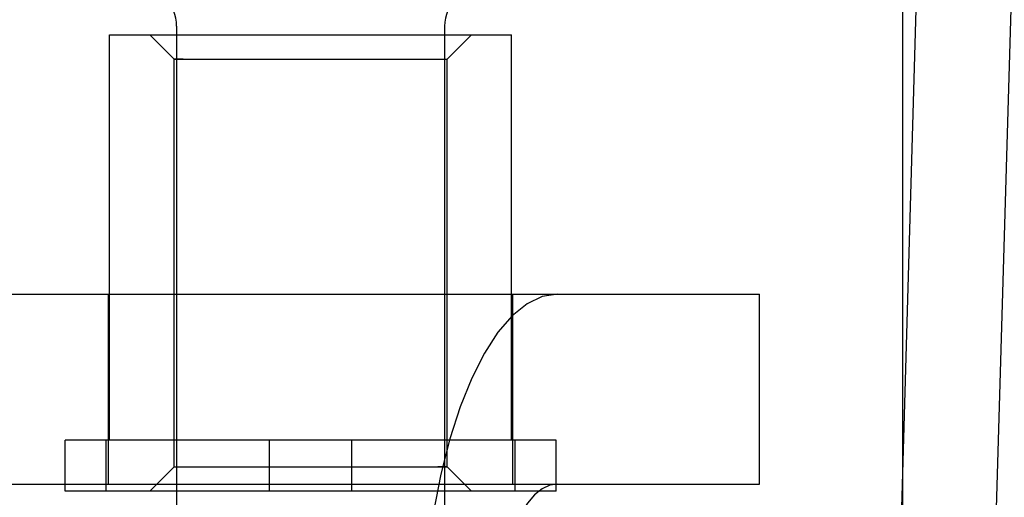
# Model space of a CAD drawing. Header units: inches. Extents: x 0 to 236, y 0 to 153.
# Tile 28 of 99: x 94.952 to 95.356, y 56.552 to 56.748. Entities that reach past the tile are written whole.
import ezdxf

# ---------------------------------------------------------------- set-up
doc = ezdxf.new("R2010")
doc.units = ezdxf.units.IN
doc.header["$LTSCALE"] = 12.986111
doc.header["$MEASUREMENT"] = 0
doc.linetypes.add('HIDDEN', pattern=[0.2, 0.1, -0.1])
doc.layers.add('DEFAULT_2', color=8, linetype='HIDDEN')

msp = doc.modelspace()

# ---------------------------------------------------------------- linework, layer by layer
at = {"layer": 'DEFAULT_2', "color": 8, "linetype": 'HIDDEN'}
for p, q in [((95.31463, 57.16339), (95.31463, 56.22369)), ((95.01669, 56.74526), (95.01669, 56.52176)), ((95.12669, 56.74526), (95.12669, 56.52176)), ((94.98919, 56.57526), (94.98919, 56.74176)), ((94.98919, 56.74176), (95.15419, 56.74176)), ((95.01569, 56.73176), (95.00569, 56.74176)), ((95.12769, 56.73176), (95.13769, 56.74176)), ((95.15419, 56.57526), (95.15419, 56.74176)), ((95.01569, 56.56426), (95.01569, 56.73176)), ((95.01569, 56.73176), (95.12769, 56.73176)), ((95.01941, 56.73176), (95.01569, 56.73176)), ((95.12397, 56.73176), (95.12769, 56.73176)), ((95.12769, 56.56426), (95.12769, 56.73176)), ((94.88138, 56.63526), (95.25595, 56.63526)), ((94.98869, 56.55726), (94.98869, 56.63526)), ((95.15469, 56.55726), (95.15469, 56.63526)), ((95.25595, 56.55726), (95.25595, 56.63526)), ((94.9709, 56.55426), (94.9709, 56.57526)), ((95.17248, 56.57526), (94.9709, 56.57526)), ((94.98779, 56.55426), (94.98779, 56.57526)), ((95.0548, 56.55426), (95.0548, 56.57526)), ((95.08858, 56.55426), (95.08858, 56.57526)), ((95.1556, 56.55426), (95.1556, 56.57526)), ((95.17248, 56.55426), (95.17248, 56.57526)), ((95.01569, 56.56426), (95.00569, 56.55426)), ((95.01569, 56.56426), (95.01941, 56.56426)), ((95.01569, 56.56426), (95.12769, 56.56426)), ((95.12769, 56.56426), (95.12397, 56.56426)), ((95.12769, 56.56426), (95.13769, 56.55426)), ((94.88138, 56.55726), (95.25595, 56.55726)), ((95.17248, 56.55426), (94.9709, 56.55426))]:
    msp.add_line(p, q, dxfattribs=at)
for points in [[(95.3244, 56.89599), (95.30974, 56.39458), (95.3097, 56.39377), (95.30966, 56.39295), (95.30961, 56.39214), (95.30955, 56.39132), (95.30948, 56.39051), (95.3094, 56.3897), (95.30931, 56.38889), (95.30921, 56.38808), (95.30915, 56.38757)], [(95.34782, 56.38249), (95.34791, 56.38325), (95.34806, 56.38447), (95.34819, 56.3857), (95.34831, 56.38692), (95.34842, 56.38814), (95.34851, 56.38937), (95.34859, 56.3906), (95.34865, 56.39182), (95.34871, 56.39305), (95.36342, 56.89599)], [(95.17313, 56.63526), (95.16675, 56.63425), (95.16053, 56.6313), (95.15443, 56.62639), (95.14856, 56.61962), (95.143, 56.61104), (95.13782, 56.60079), (95.13309, 56.58898), (95.12886, 56.57577), (95.12518, 56.56132), (95.12211, 56.54582), (95.11968, 56.52944), (95.11792, 56.51242), (95.11687, 56.49506), (95.1165, 56.47726)], [(95.17313, 56.55726), (95.1699, 56.55675), (95.16675, 56.55526), (95.16366, 56.55277), (95.16069, 56.54934), (95.15787, 56.545), (95.15525, 56.53981), (95.15285, 56.53383), (95.15071, 56.52714), (95.14885, 56.51982), (95.1473, 56.51197), (95.14607, 56.50368), (95.14517, 56.49506), (95.14464, 56.48628), (95.14446, 56.47726)]]:
    msp.add_lwpolyline(points, dxfattribs=at)
for centre, start, end in [((95.00019, 56.74526), 0, 90), ((95.14319, 56.74526), 90, 180)]:
    msp.add_arc(centre, 0.0165, start, end, dxfattribs=at)

doc.saveas('drawing.dxf')
